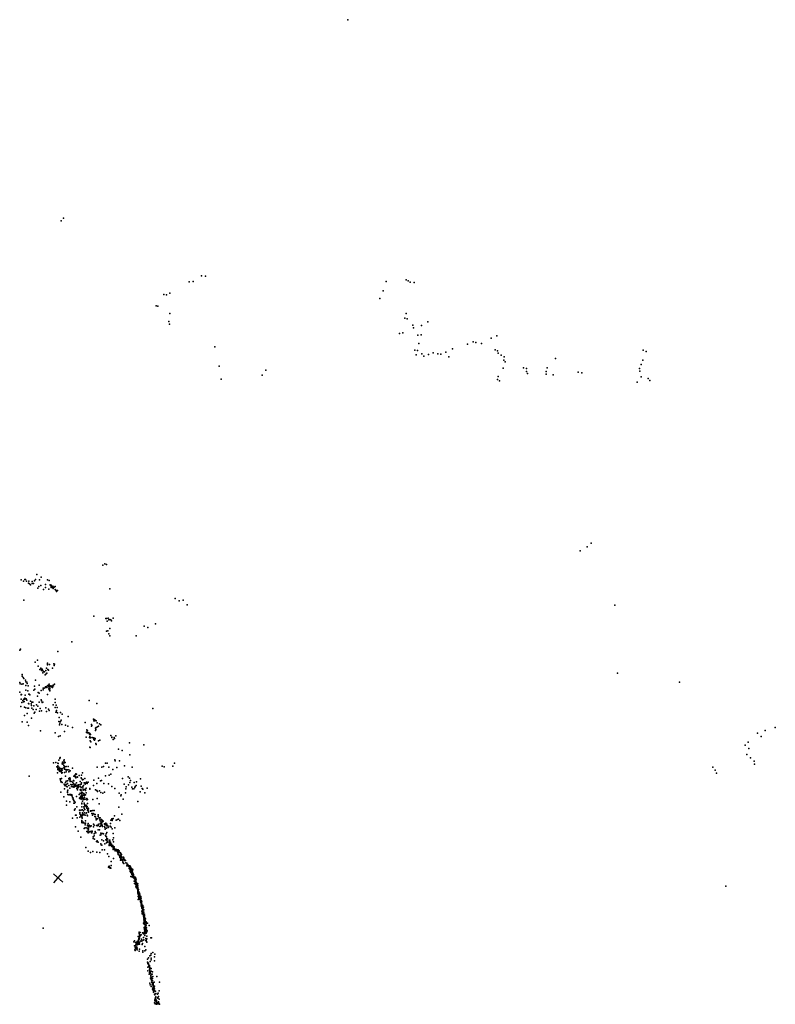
# Model space of a CAD drawing. Header units: millimetres. Extents: x -28413 to 52712, y -42191 to 56778.
# Tile 70 of 70: x 13895 to 38085, y 25262 to 56778. Entities that reach past the tile are written whole.
import ezdxf

# ---------------------------------------------------------------- set-up
doc = ezdxf.new("R2010")
doc.units = ezdxf.units.MM
doc.layers.add('P', color=9, linetype='Continuous')
doc.layers.add('PANOS', color=10, linetype='Continuous')

msp = doc.modelspace()

# ---------------------------------------------------------------- linework, layer by layer
at = {"layer": 'P'}
for p in [(24402, 56778), (15221, 50335), (15295, 50422), (19713, 48578), (19839, 48566), (19319, 48387), (19446, 48400), (25630, 48395), (26270, 48450), (26333, 48414), (26399, 48381), (26527, 48364), (18510, 47985), (18595, 47971), (18704, 48023), (25536, 48101), (18268, 47620), (18322, 47605), (25428, 47857), (18702, 47370), (26266, 47372), (18666, 47118), (18689, 47028), (26223, 47220), (26297, 47202), (26478, 46997), (26753, 46991), (26957, 47105), (26055, 46735), (26160, 46751), (26499, 46919), (26644, 46680), (26747, 46689), (29175, 46654), (26668, 46414), (28234, 46395), (28416, 46465), (28497, 46442), (28680, 46412), (28984, 46584), (20138, 46304), (26549, 46199), (26592, 46055), (26630, 46186), (26769, 46088), (26979, 46064), (27133, 46119), (27285, 46078), (27374, 46068), (27542, 46134), (27756, 46239), (29112, 46213), (29189, 46183), (29214, 46108), (29304, 46038), (33859, 46200), (33946, 46154), (26829, 46011), (27634, 45986), (29396, 45881), (29408, 45985), (29442, 45824), (31045, 45929), (33786, 45746), (33843, 45884), (20282, 45693), (21656, 45396), (21776, 45565), (29369, 45621), (30025, 45632), (30118, 45516), (30124, 45614), (30150, 45449), (30747, 45519), (30754, 45431), (30777, 45635), (30978, 45406), (31774, 45493), (31889, 45476), (33736, 45615), (33748, 45523), (20345, 45270), (29196, 45261), (29208, 45361), (29257, 45220), (33662, 45174), (33789, 45350), (34019, 45293), (34071, 45225), (31835, 39777), (32067, 39910), (32187, 40020), (16560, 39314), (16625, 39360), (16669, 39341), (13944, 38852), (14021, 38805), (14061, 38859), (14079, 38864), (14116, 38810), (14190, 38809), (14295, 38796), (14367, 38821), (14397, 38861), (14439, 39017), (14532, 38853), (14578, 38938), (14783, 38847), (14835, 38830), (14174, 38744), (14209, 38726), (14245, 38694), (14291, 38730), (14340, 38736), (14476, 38581), (14512, 38640), (14577, 38663), (14661, 38544), (14719, 38606), (14720, 38699), (14829, 38554), (14871, 38689), (14878, 38663), (14899, 38619), (14906, 38602), (14908, 38682), (14926, 38637), (14952, 38648), (14956, 38598), (14963, 38574), (15004, 38616), (15031, 38540), (15036, 38633), (15057, 38515), (15078, 38474), (15110, 38509), (16776, 38558), (14031, 38201), (18871, 38246), (18998, 38181), (19132, 38202), (19253, 38051), (32943, 38039), (16272, 37691), (16653, 37613), (16678, 37612), (16696, 37528), (16724, 37623), (16751, 37570), (16784, 37580), (16813, 37565), (16836, 37539), (16891, 37618), (16672, 37210), (16719, 37220), (16776, 37290), (17878, 37369), (17995, 37321), (18238, 37439), (16749, 37123), (16783, 37060), (17628, 37051), (13896, 36593), (13908, 36605), (13916, 36634), (15569, 36864), (14460, 36281), (15116, 36550), (14389, 36214), (14486, 36081), (14541, 35977), (14571, 36018), (14575, 35995), (14596, 35943), (14613, 35989), (14616, 35965), (14626, 35955), (14642, 35930), (14735, 35950), (14755, 36017), (14781, 36186), (14785, 36163), (14788, 36129), (14801, 35983), (14815, 35953), (14845, 36137), (14941, 36026), (14989, 36162), (14998, 36111), (15014, 36146), (13969, 35814), (13973, 35761), (14005, 35725), (14032, 35687), (14086, 35635), (14396, 35636), (14633, 35873), (14662, 35918), (14684, 35901), (14689, 35901), (14711, 35805), (14729, 35827), (14762, 35863), (33037, 35861), (13895, 35562), (13908, 35522), (13962, 35509), (14008, 35524), (14087, 35463), (14095, 35581), (14095, 35321), (14127, 35577), (14137, 35533), (14170, 35461), (14351, 35318), (14374, 35444), (14379, 35346), (14520, 35479), (14581, 35302), (14642, 35329), (14644, 35383), (14664, 35376), (14683, 35377), (14725, 35422), (14726, 35405), (14755, 35433), (14759, 35403), (14794, 35467), (14812, 35475), (14813, 35424), (14826, 35467), (14831, 35360), (14837, 35510), (14841, 35337), (14849, 35426), (14851, 35318), (14854, 35461), (14863, 35368), (14864, 35320), (14894, 35451), (14898, 35420), (14938, 35443), (14948, 35404), (14950, 35445), (14962, 35477), (14977, 35461), (15008, 35512), (35018, 35570), (13902, 35254), (13941, 35025), (13942, 35175), (13944, 35164), (13951, 35183), (13995, 34988), (14033, 35028), (14054, 35032), (14057, 35059), (14074, 35161), (14101, 35035), (14104, 35033), (14126, 34995), (14161, 35297), (14189, 35193), (14202, 35184), (14221, 35170), (14470, 35126), (14489, 35243), (14516, 35220), (14583, 35006), (14787, 35178), (14857, 35297), (15035, 35026), (16117, 34991), (13930, 34797), (13962, 34925), (14020, 34948), (14026, 34940), (14038, 34955), (14046, 34773), (14091, 34756), (14152, 34739), (14176, 34746), (14179, 34895), (14185, 34882), (14236, 34969), (14258, 34881), (14274, 34823), (14282, 34937), (14284, 34742), (14321, 34934), (14324, 34703), (14345, 34819), (14418, 34702), (14437, 34853), (14471, 34805), (14521, 34937), (14554, 34729), (14590, 34979), (14616, 34919), (14631, 34929), (14733, 34751), (14822, 34708), (14843, 34671), (14965, 34853), (15033, 34758), (15035, 34922), (15061, 34834), (15091, 34766), (16362, 34890), (18159, 34734), (14049, 34504), (14139, 34570), (14276, 34417), (14361, 34585), (14383, 34612), (14530, 34648), (14588, 34658), (14750, 34633), (15057, 34614), (15071, 34665), (15076, 34617), (15106, 34591), (15163, 34443), (15197, 34602), (15218, 34358), (15251, 34550), (15442, 34469), (16260, 34385), (16281, 34377), (16296, 34364), (13976, 34300), (14138, 34298), (14181, 34187), (15151, 34309), (15167, 34209), (15179, 34264), (15205, 34310), (15239, 34215), (15366, 34197), (15432, 34164), (15586, 34120), (15987, 34278), (16048, 34047), (16192, 34166), (16195, 34217), (16200, 34183), (16264, 34333), (16295, 34336), (16321, 34103), (16334, 34063), (16342, 34340), (16345, 34125), (16380, 34276), (16391, 34146), (16415, 34169), (16447, 34243), (16490, 34212), (38085, 34117), (14566, 34014), (15034, 33947), (15134, 33835), (15195, 33852), (15331, 33990), (16024, 33816), (16032, 33957), (16037, 33971), (16051, 34025), (16065, 34013), (16065, 33954), (16095, 33950), (16127, 33805), (16128, 33939), (16134, 33906), (16140, 33928), (16140, 33897), (16142, 33794), (16145, 33829), (16161, 33894), (16166, 33791), (16216, 33798), (16253, 33776), (16257, 33795), (16271, 33740), (16290, 33777), (16301, 33733), (16306, 33770), (16326, 34025), (16816, 33861), (16844, 33817), (16848, 33798), (16892, 33743), (16917, 33798), (16933, 33774), (16977, 33858), (37512, 33936), (37636, 33832), (37762, 34027), (16142, 33493), (16151, 33479), (16154, 33694), (16171, 33666), (16290, 33717), (16330, 33609), (16344, 33581), (16413, 33699), (16459, 33718), (17057, 33432), (17408, 33636), (17868, 33565), (37120, 33559), (37213, 33653), (37237, 33455), (15183, 33129), (15185, 33144), (15189, 33166), (17171, 33389), (17426, 33246), (37175, 33261), (37294, 33155), (14978, 32987), (15050, 33000), (15084, 32859), (15107, 32855), (15112, 32977), (15112, 32801), (15117, 32891), (15124, 32973), (15137, 32798), (15147, 33077), (15148, 32802), (15149, 32851), (15162, 32793), (15164, 32832), (15183, 32819), (15225, 32801), (15243, 32802), (15251, 32811), (15255, 32964), (15261, 33015), (15270, 33002), (15272, 32945), (15283, 32981), (15303, 33058), (15313, 32906), (15313, 32828), (15324, 33088), (15326, 33015), (15327, 32990), (15328, 32869), (15328, 32846), (15334, 32789), (15352, 33003), (15386, 32874), (15443, 32879), (15585, 32820), (16370, 32848), (16526, 32857), (16578, 32871), (16642, 32981), (16691, 32982), (16750, 32851), (16882, 32777), (16937, 33084), (16948, 33057), (17007, 32846), (17092, 33052), (17255, 32891), (17497, 32853), (18458, 32882), (18516, 32859), (18801, 32889), (18856, 32979), (36084, 32856), (37411, 33048), (37415, 32948), (14196, 32564), (15101, 32666), (15112, 32774), (15122, 32764), (15170, 32760), (15172, 32732), (15173, 32725), (15175, 32752), (15192, 32709), (15194, 32481), (15202, 32711), (15213, 32748), (15223, 32719), (15227, 32707), (15238, 32495), (15244, 32656), (15247, 32776), (15253, 32756), (15253, 32677), (15325, 32685), (15361, 32568), (15368, 32775), (15382, 32703), (15385, 32755), (15418, 32766), (15430, 32768), (15466, 32495), (15467, 32702), (15468, 32771), (15500, 32509), (15510, 32731), (15512, 32482), (15633, 32566), (15663, 32592), (15663, 32555), (15664, 32566), (15666, 32558), (15680, 32536), (15693, 32510), (15694, 32641), (15696, 32621), (15711, 32632), (15731, 32545), (15748, 32536), (15799, 32586), (15868, 32508), (15870, 32595), (15874, 32489), (15908, 32673), (15977, 32492), (16417, 32505), (16642, 32572), (16755, 32596), (16817, 32630), (17182, 32488), (17370, 32538), (17407, 32497), (17767, 32482), (36155, 32755), (36204, 32656), (15204, 32437), (15213, 32381), (15229, 32387), (15255, 32359), (15316, 32307), (15325, 32292), (15333, 32155), (15352, 32259), (15363, 32363), (15378, 32408), (15386, 32300), (15395, 32298), (15405, 32234), (15414, 32218), (15425, 32410), (15430, 32328), (15468, 32267), (15482, 32452), (15483, 32444), (15501, 32185), (15512, 32433), (15513, 32389), (15535, 32297), (15555, 32233), (15568, 32393), (15579, 32285), (15595, 32363), (15600, 32228), (15616, 32315), (15620, 32427), (15633, 32415), (15633, 32212), (15636, 32274), (15637, 32275), (15644, 32240), (15649, 32227), (15671, 32241), (15676, 32308), (15681, 32247), (15682, 32289), (15713, 32356), (15723, 32268), (15729, 32173), (15731, 32271), (15733, 32183), (15734, 32194), (15737, 32235), (15742, 32252), (15751, 32237), (15755, 32276), (15761, 32186), (15775, 32282), (15779, 32236), (15782, 32205), (15786, 32242), (15829, 32296), (15831, 32395), (15846, 32233), (15864, 32197), (15867, 32306), (15878, 32350), (15902, 32449), (15913, 32186), (15918, 32239), (15924, 32457), (15934, 32266), (15961, 32349), (15980, 32351), (15995, 32306), (16018, 32347), (16023, 32338), (16028, 32177), (16036, 32371), (16055, 32335), (16090, 32372), (16144, 32166), (16258, 32271), (16267, 32437), (16368, 32331), (16480, 32413), (16509, 32424), (16591, 32330), (16741, 32319), (16840, 32238), (16940, 32173), (17237, 32306), (17292, 32156), (17307, 32226), (17382, 32284), (17423, 32365), (17444, 32430), (17490, 32215), (17509, 32158), (17547, 32163), (17564, 32362), (17581, 32199), (17588, 32237), (17628, 32264), (17635, 32383), (17779, 32249), (17811, 32166), (17835, 32150), (17973, 32177), (15216, 32055), (15307, 31900), (15421, 32089), (15424, 32037), (15435, 32111), (15436, 31974), (15464, 31969), (15474, 31969), (15499, 31980), (15520, 31966), (15531, 31977), (15542, 31954), (15560, 31970), (15567, 31960), (15571, 31923), (15589, 31871), (15598, 31868), (15606, 31860), (15711, 31913), (15746, 32124), (15804, 31978), (15806, 31858), (15822, 31867), (15825, 31852), (15833, 32132), (15835, 32015), (15839, 32009), (15846, 31895), (15848, 32104), (15849, 31909), (15856, 32136), (15856, 32118), (15856, 31857), (15860, 31931), (15864, 32115), (15875, 31916), (15880, 32055), (15886, 31964), (15889, 32020), (15894, 31947), (15898, 31889), (15901, 31928), (15902, 32028), (15905, 31844), (15906, 31855), (15912, 31863), (15923, 32137), (15926, 31951), (15926, 31836), (15928, 32115), (15928, 31859), (15948, 32005), (15967, 32142), (15967, 31975), (15970, 31949), (15971, 31881), (15980, 31956), (15993, 31832), (15998, 31963), (15999, 32145), (15999, 32105), (16027, 32029), (16047, 31850), (16136, 32146), (16320, 32122), (16362, 32106), (16375, 31851), (16390, 32069), (16451, 32097), (16496, 32045), (16554, 32023), (16614, 32047), (17080, 32021), (17134, 31935), (17140, 31969), (17278, 32034), (17748, 32059), (17897, 32028), (15392, 31640), (15396, 31761), (15498, 31742), (15611, 31814), (15622, 31804), (15628, 31785), (15633, 31705), (15634, 31768), (15646, 31703), (15655, 31702), (15669, 31727), (15722, 31584), (15868, 31827), (15880, 31677), (15885, 31578), (15887, 31704), (15904, 31767), (15941, 31818), (15944, 31822), (15950, 31584), (15959, 31697), (15961, 31543), (15966, 31660), (15983, 31614), (16026, 31593), (16028, 31636), (16039, 31574), (16041, 31804), (16042, 31537), (16054, 31596), (16061, 31526), (16067, 31814), (16067, 31694), (16087, 31538), (16100, 31521), (16233, 31816), (16435, 31679), (17068, 31577), (17206, 31831), (17675, 31750), (15587, 31223), (15646, 31482), (15653, 31477), (15675, 31516), (15687, 31311), (15699, 31314), (15732, 31236), (15812, 31480), (15816, 31398), (15820, 31364), (15822, 31254), (15827, 31347), (15852, 31306), (15853, 31472), (15865, 31287), (15869, 31319), (15870, 31277), (15889, 31247), (15891, 31231), (15897, 31217), (15900, 31483), (15904, 31305), (15907, 31348), (15911, 31489), (15911, 31392), (15914, 31359), (15933, 31454), (15939, 31337), (15958, 31327), (15966, 31393), (15981, 31498), (15987, 31312), (16023, 31375), (16034, 31388), (16059, 31315), (16066, 31296), (16070, 31475), (16072, 31486), (16087, 31456), (16093, 31413), (16161, 31445), (16166, 31459), (16198, 31455), (16200, 31365), (16225, 31316), (16236, 31467), (16243, 31372), (16281, 31461), (16282, 31350), (16301, 31271), (16316, 31340), (16324, 31264), (16348, 31208), (16403, 31313), (16406, 31274), (16407, 31326), (16439, 31229), (16456, 31215), (16471, 31226), (16887, 31206), (16934, 31298), (17160, 31346), (15680, 30941), (15880, 31147), (15883, 31136), (15883, 31119), (15885, 31098), (15889, 31081), (15897, 31066), (15915, 31082), (15930, 31090), (15938, 31073), (15958, 30893), (15971, 30896), (15979, 31057), (15987, 30907), (15991, 31004), (15998, 31137), (16005, 31136), (16007, 31060), (16042, 30914), (16055, 30897), (16063, 30978), (16065, 31001), (16092, 31052), (16097, 30973), (16111, 30932), (16120, 30993), (16131, 30987), (16157, 30958), (16183, 30971), (16253, 30942), (16262, 31031), (16281, 30993), (16345, 31164), (16356, 30983), (16381, 31197), (16400, 30972), (16404, 31013), (16406, 30984), (16430, 31033), (16458, 31169), (16459, 30952), (16472, 31135), (16479, 31057), (16483, 31052), (16484, 30959), (16495, 31129), (16501, 31008), (16510, 31178), (16511, 31086), (16523, 31027), (16536, 30982), (16544, 30953), (16545, 31150), (16545, 31100), (16567, 31124), (16608, 30949), (16610, 31040), (16613, 31029), (16619, 30921), (16636, 31037), (16647, 31002), (16649, 31055), (16673, 30895), (16680, 31004), (16684, 31031), (16687, 31019), (16687, 30980), (16720, 30975), (16726, 30925), (16739, 30934), (16787, 30963), (16803, 31048), (16814, 31159), (16821, 30937), (16840, 31199), (16852, 31142), (16868, 31186), (16939, 30907), (16987, 31157), (17022, 31180), (17055, 31189), (17106, 31146), (15763, 30805), (15849, 30607), (16040, 30789), (16070, 30879), (16075, 30769), (16080, 30875), (16091, 30813), (16091, 30754), (16095, 30876), (16098, 30863), (16110, 30765), (16139, 30790), (16158, 30797), (16170, 30798), (16190, 30786), (16195, 30750), (16202, 30804), (16206, 30755), (16212, 30800), (16215, 30789), (16242, 30623), (16276, 30653), (16280, 30715), (16314, 30790), (16315, 30748), (16333, 30754), (16410, 30846), (16452, 30844), (16472, 30677), (16490, 30735), (16495, 30690), (16520, 30724), (16554, 30729), (16574, 30719), (16631, 30866), (16641, 30666), (16652, 30648), (16666, 30719), (16669, 30620), (16680, 30763), (16856, 30883), (16891, 30725), (16902, 30586), (16013, 30285), (16250, 30569), (16285, 30550), (16358, 30476), (16359, 30469), (16371, 30467), (16373, 30499), (16407, 30449), (16498, 30395), (16501, 30371), (16522, 30359), (16528, 30525), (16574, 30492), (16617, 30402), (16653, 30526), (16670, 30428), (16675, 30536), (16680, 30508), (16681, 30565), (16690, 30528), (16693, 30488), (16702, 30560), (16719, 30451), (16759, 30370), (16762, 30521), (16764, 30349), (16766, 30476), (16766, 30467), (16772, 30404), (16774, 30447), (16785, 30512), (16786, 30403), (16793, 30374), (16797, 30434), (16798, 30392), (16804, 30451), (16807, 30411), (16808, 30378), (16814, 30372), (16817, 30350), (16824, 30368), (16832, 30385), (16832, 30343), (16843, 30355), (16845, 30311), (16870, 30341), (16873, 30340), (16873, 30312), (16877, 30523), (16880, 30307), (16883, 30293), (16887, 30257), (16894, 30467), (16894, 30298), (16910, 30266), (16919, 30299), (16092, 30163), (16167, 30124), (16240, 30150), (16365, 30137), (16460, 30125), (16531, 30209), (16605, 30209), (16706, 30074), (16746, 29997), (16885, 30216), (16928, 30253), (16936, 30230), (16945, 30210), (16946, 30233), (16954, 30177), (16958, 30219), (16972, 30180), (16994, 30217), (17001, 30174), (17013, 30156), (17019, 30209), (17026, 30140), (17035, 30108), (17036, 30208), (17045, 30181), (17045, 30076), (17047, 30202), (17047, 30060), (17050, 30055), (17061, 30071), (17070, 30151), (17072, 30160), (17073, 30045), (17076, 30175), (17080, 30136), (17087, 30118), (17088, 30016), (17096, 29972), (17100, 30116), (17101, 29971), (17104, 29965), (17121, 30032), (17122, 30113), (17122, 29967), (17123, 30003), (17126, 29955), (17135, 30018), (17136, 30089), (17139, 30066), (17139, 29951), (17145, 30001), (17151, 30054), (17174, 29971), (17222, 29967), (17232, 29950), (16737, 29648), (16747, 29671), (16755, 29643), (16764, 29684), (16789, 29639), (16819, 29707), (16827, 29834), (16900, 29933), (17117, 29873), (17135, 29923), (17163, 29880), (17189, 29910), (17192, 29811), (17198, 29852), (17206, 29891), (17211, 29786), (17217, 29906), (17229, 29937), (17230, 29774), (17232, 29922), (17249, 29887), (17261, 29866), (17268, 29880), (17271, 29869), (17286, 29865), (17289, 29788), (17330, 29776), (17330, 29695), (17334, 29741), (17339, 29695), (17354, 29704), (17358, 29732), (17378, 29682), (17403, 29695), (17403, 29661), (17414, 29649), (17414, 29642), (17422, 29691), (17426, 29642), (17429, 29684), (17447, 29661), (17457, 29634), (16792, 29620), (16812, 29619), (17404, 29612), (17426, 29587), (17428, 29553), (17434, 29508), (17440, 29535), (17449, 29481), (17451, 29621), (17451, 29350), (17459, 29593), (17466, 29615), (17474, 29458), (17476, 29541), (17480, 29512), (17481, 29508), (17482, 29344), (17483, 29416), (17489, 29443), (17496, 29535), (17503, 29420), (17504, 29585), (17504, 29391), (17505, 29455), (17506, 29486), (17509, 29494), (17515, 29461), (17518, 29339), (17521, 29571), (17522, 29444), (17527, 29377), (17532, 29323), (17533, 29433), (17536, 29420), (17536, 29371), (17538, 29370), (17540, 29404), (17547, 29337), (17552, 29349), (17590, 29329), (17596, 29319), (17602, 29323), (17556, 29208), (17557, 29294), (17563, 29305), (17572, 29134), (17575, 29275), (17581, 29212), (17588, 29258), (17593, 29307), (17595, 29121), (17599, 29277), (17602, 29242), (17602, 29233), (17603, 29242), (17605, 29218), (17606, 29174), (17607, 29233), (17610, 29190), (17611, 29273), (17613, 29212), (17614, 29220), (17615, 29198), (17615, 29097), (17616, 29017), (17623, 29067), (17624, 29076), (17626, 29263), (17627, 29099), (17630, 29163), (17630, 29044), (17630, 29019), (17633, 29154), (17634, 29101), (17635, 29123), (17639, 29051), (17656, 29090), (17663, 29063), (17666, 29031), (17667, 29017), (17672, 29053), (17676, 29118), (17678, 28998), (36501, 29039), (17636, 28992), (17663, 28950), (17665, 28971), (17671, 28951), (17672, 28928), (17673, 28895), (17675, 28899), (17677, 28863), (17678, 28819), (17680, 28961), (17681, 28985), (17682, 28843), (17685, 28711), (17686, 28836), (17687, 28952), (17688, 28862), (17692, 28924), (17693, 28906), (17693, 28791), (17694, 28937), (17698, 28877), (17701, 28739), (17707, 28866), (17707, 28843), (17707, 28735), (17708, 28687), (17713, 28781), (17714, 28762), (17714, 28759), (17717, 28771), (17717, 28768), (17721, 28794), (17723, 28826), (17724, 28691), (17728, 28816), (17733, 28720), (17738, 28785), (17739, 28695), (17745, 28741), (17777, 28710), (17683, 28614), (17704, 28655), (17707, 28653), (17712, 28677), (17717, 28635), (17720, 28623), (17728, 28659), (17742, 28631), (17749, 28625), (17760, 28542), (17765, 28566), (17766, 28599), (17778, 28526), (17781, 28521), (17782, 28520), (17783, 28419), (17784, 28658), (17784, 28496), (17785, 28585), (17786, 28600), (17786, 28510), (17787, 28488), (17787, 28465), (17790, 28484), (17792, 28568), (17792, 28444), (17795, 28391), (17796, 28446), (17798, 28404), (17799, 28577), (17799, 28447), (17801, 28546), (17802, 28465), (17802, 28402), (17806, 28375), (17814, 28424), (17825, 28368), (17840, 28427), (17856, 28368), (17805, 28242), (17808, 28337), (17813, 28156), (17814, 28342), (17821, 28185), (17822, 28217), (17823, 28178), (17824, 28316), (17825, 28302), (17827, 28268), (17828, 28340), (17828, 28262), (17832, 28258), (17832, 28216), (17835, 28350), (17835, 28329), (17837, 28243), (17837, 28218), (17839, 28185), (17844, 28171), (17845, 28270), (17846, 28140), (17850, 28158), (17851, 28302), (17854, 28163), (17861, 28107), (17862, 28078), (17863, 28135), (17864, 28289), (17865, 28125), (17866, 28071), (17869, 28211), (17871, 28092), (17874, 28109), (17874, 28057), (17888, 28067), (17890, 28146), (17894, 28100), (17858, 27863), (17865, 28024), (17867, 28036), (17867, 27870), (17869, 28041), (17871, 27967), (17873, 28017), (17876, 27894), (17879, 28043), (17879, 27917), (17879, 27832), (17882, 27982), (17882, 27923), (17883, 27960), (17883, 27893), (17888, 27993), (17889, 27967), (17890, 27918), (17891, 27870), (17892, 27948), (17900, 28027), (17907, 27945), (17907, 27819), (17909, 27798), (17914, 27752), (17920, 27894), (17922, 27778), (17923, 27795), (17924, 27995), (17925, 27765), (17929, 27741), (17936, 27808), (17941, 27796), (17943, 27904), (17943, 27853), (17955, 27873), (17984, 27858), (18044, 27786), (14642, 27696), (17689, 27436), (17716, 27516), (17717, 27568), (17717, 27548), (17717, 27528), (17720, 27430), (17722, 27441), (17731, 27421), (17746, 27482), (17747, 27562), (17756, 27457), (17780, 27488), (17822, 27546), (17850, 27548), (17859, 27523), (17877, 27543), (17878, 27707), (17882, 27717), (17886, 27605), (17891, 27667), (17892, 27654), (17895, 27716), (17898, 27558), (17899, 27630), (17900, 27644), (17901, 27732), (17901, 27715), (17901, 27462), (17904, 27513), (17905, 27560), (17907, 27583), (17907, 27538), (17910, 27576), (17913, 27733), (17918, 27584), (17923, 27657), (17927, 27555), (17929, 27689), (17946, 27621), (17948, 27537), (17952, 27642), (17959, 27711), (17963, 27577), (17966, 27442), (17976, 27619), (17546, 27257), (17567, 27133), (17570, 27298), (17601, 27237), (17605, 27244), (17608, 27159), (17618, 27167), (17625, 27221), (17642, 27256), (17648, 27196), (17660, 27274), (17660, 27169), (17661, 27205), (17663, 27262), (17665, 27217), (17674, 27247), (17678, 27266), (17680, 27175), (17684, 27298), (17687, 27223), (17688, 27277), (17696, 27324), (17698, 27190), (17712, 27369), (17718, 27394), (17723, 27351), (17728, 27186), (17730, 27239), (17734, 27379), (17757, 27287), (17789, 27289), (17798, 27345), (17806, 27285), (17813, 27173), (17830, 27208), (17845, 27320), (17858, 27401), (17874, 27324), (17906, 27108), (17930, 27373), (17931, 27373), (17937, 27306), (17948, 27315), (17955, 27277), (17961, 27355), (17963, 27363), (17966, 27256), (18094, 27393), (18115, 27390), (17586, 27007), (17587, 27067), (17595, 26980), (17603, 27089), (17612, 27035), (17617, 27053), (17628, 27098), (17648, 27091), (17651, 27003), (17657, 27056), (17715, 26964), (17732, 27024), (17833, 26927), (17841, 26976), (17905, 26973), (17930, 27008), (18060, 26815), (18090, 26837), (18099, 26889), (18158, 26924), (18220, 26865), (17983, 26711), (17983, 26611), (17999, 26568), (18017, 26531), (18020, 26753), (18021, 26582), (18030, 26480), (18055, 26509), (18077, 26632), (18099, 26735), (18100, 26682), (18213, 26655), (18214, 26784), (17993, 26329), (17996, 26450), (18041, 26226), (18047, 26429), (18048, 26372), (18049, 26276), (18057, 26331), (18057, 26245), (18058, 26392), (18062, 26409), (18064, 26456), (18065, 26426), (18065, 26303), (18082, 26264), (18086, 26317), (18092, 26189), (18094, 26165), (18101, 26212), (18102, 26407), (18105, 26320), (18134, 26228), (18149, 26302), (18061, 25939), (18073, 25889), (18079, 26101), (18094, 26110), (18097, 26073), (18109, 26068), (18111, 26011), (18117, 26119), (18122, 26002), (18125, 26019), (18128, 26104), (18128, 25959), (18140, 25889), (18145, 25909), (18150, 26011), (18151, 26088), (18151, 26025), (18154, 26147), (18161, 25954), (18163, 25919), (18168, 25877), (18169, 25900), (18173, 25930), (18174, 25846), (18199, 25967), (18211, 25845), (18286, 26150), (18367, 25972), (18107, 25830), (18151, 25751), (18158, 25782), (18163, 25797), (18165, 25824), (18171, 25700), (18176, 25801), (18178, 25779), (18180, 25740), (18183, 25646), (18184, 25811), (18187, 25749), (18194, 25659), (18198, 25706), (18200, 25787), (18202, 25780), (18207, 25588), (18211, 25753), (18211, 25693), (18220, 25564), (18238, 25682), (18250, 25605), (18305, 25590), (18333, 25615), (18361, 25691), (18210, 25313), (18217, 25403), (18220, 25370), (18233, 25411), (18235, 25275), (18236, 25461), (18244, 25371), (18245, 25446), (18248, 25433), (18251, 25503), (18252, 25414), (18253, 25495), (18253, 25469), (18258, 25411), (18261, 25370), (18266, 25336), (18274, 25380), (18275, 25295), (18277, 25333), (18280, 25376), (18280, 25262), (18298, 25287), (18307, 25321), (18316, 25479), (18320, 25457), (18322, 25274), (18327, 25335), (18336, 25508), (18338, 25342), (18345, 25300), (18353, 25276), (18361, 25427), (18374, 25269)]:
    msp.add_point(p, dxfattribs=at)
at = {"layer": 'PANOS'}
for points in [[(14973, 29436), (15275, 29174)], [(14993, 29154), (15255, 29456)]]:
    msp.add_lwpolyline(points, dxfattribs=at)

doc.saveas('drawing.dxf')
